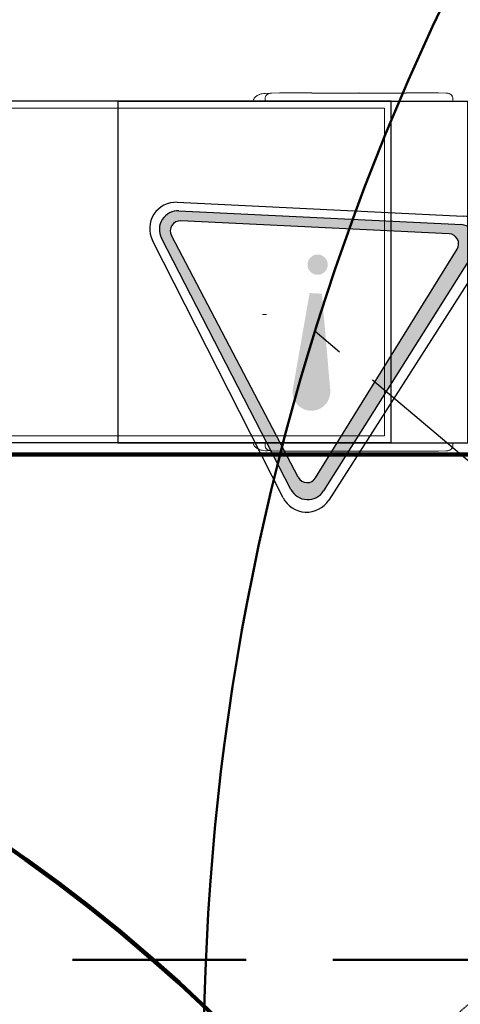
# Model space of a CAD drawing. Header units: millimetres. Extents: x 2204655785 to 2205143108, y 485765510 to 486291538.
# Tile 47 of 156: x 2204973560 to 2204976786, y 486169451 to 486176657. Entities that reach past the tile are written whole.
import ezdxf
from ezdxf.enums import TextEntityAlignment as Align
from ezdxf.lldxf.tags import DXFTag

# ---------------------------------------------------------------- set-up
doc = ezdxf.new("R2010")
doc.units = ezdxf.units.MM
for name, pattern in [('DASHED2', [9.525, 6.35, -3.175]), ('НЕВИДИМАЯX2', [19.05, 12.7, -6.35]), ('ОСЕВАЯ2', [28.575, 19.05, -3.175, 3.175, -3.175])]:
    doc.linetypes.add(name, pattern=pattern)
for name, color, linetype in [('206ППР Панелевоз', 7, 'Continuous'), ('ППР_Автокран СКАТ-40', 7, 'Continuous'), ('ППР_Автокран_Линия предупреждения', 1, 'Continuous'), ('ППР_Автокран_Опасная зона', 1, 'Continuous'), ('ППР_Автокран_Стрела', 7, 'Continuous'), ('ППР_Автокран_Стрела_15м', 7, 'Continuous'), ('ППР_Дороги рабочие', 30, 'Continuous'), ('ППР_Опасная зона от крана', 1, 'Continuous'), ('ППР_Разрез', 5, 'Continuous'), ('ППР_СКЛАД №2', 7, 'Continuous'), ('ППР_Стрела', 7, 'Continuous')]:
    doc.layers.add(name, color=color, linetype=linetype)
doc.styles.add('ППРк_М1-1', font='GOST_Common Italic.ttf', dxfattribs={"height": 800})
doc.styles.add('ППРк_М1-1кран', font='GOST_Common Italic.ttf', dxfattribs={"width": 0.8, "height": 600})
tags = doc.linetypes.add('опасная зона_Кран', pattern='A,30,-8,4,-8,30,-8,4,-8,30,-8,4,[230,Bbox.shx,S=2.5,R=0,X=0,Y=-10],-6', length=148).pattern_tags.tags
tags[24] = DXFTag(74, 5)

# ---------------------------------------------------------------- blocks, each defined once
blk = doc.blocks.new('*U374')
at = {"layer": 'ППР_Стрела', "linetype": 'Continuous', "lineweight": 100}
blk.add_line((135, -35000), (29475, -35000), dxfattribs=at)
at = {"layer": 'ППР_Стрела', "linetype": 'НЕВИДИМАЯX2', "lineweight": 50, "ltscale": 100}
blk.add_line((135, -38700), (29475, -38700), dxfattribs=at)
at = {"style": 'ППРк_М1-1', "width": 0.8}
for tag, p, height, flags in [('ОПАСНАЯ_ЗОНА', (25480.86, 21929.55), 800, 1), ('ОТЛЕТ_ГРУЗА', (25413.72, 20678.22), 800, 1), ('Кол-во_элементов', (2695.66, -1978.25), 1200, 8)]:
    blk.add_attdef(tag, p, '', height=height, dxfattribs=dict(at, flags=flags))
at = {"style": 'ППРк_М1-1', "width": 0.8, "flags": 8}
blk.add_attdef('МАРКА_КРАНА', text='', height=1200, dxfattribs=at).set_placement((8837.5, 818.17), align=Align.CENTER)
blk.add_attdef('ВЫСОТА', text='', height=1200, dxfattribs=at).set_placement((9134.89, -8454.02), align=Align.MIDDLE_CENTER)
at = {"layer": 'Defpoints', "style": 'ППРк_М1-1', "width": 0.8, "flags": 1}
for tag, p in [('МАКСИМАЛЬНАЯ_ДЛИНА_ГРУЗА', (25470.43, 19233.22)), ('ШИРИНА_ГРУЗА', (25397.01, 17803.51))]:
    blk.add_attdef(tag, p, '', height=800, dxfattribs=at)
at = {"layer": 'ППР_Разрез', "style": 'ППРк_М1-1кран', "width": 0.8, "flags": 8}
for tag, p in [('РАЗРЕЗ2', (-1027.85, 55181.17)), ('РАЗРЕЗ', (-1731.87, -54129.29))]:
    blk.add_attdef(tag, p, '', height=800, dxfattribs=at)
at = {"layer": 'ППР_Стрела', "style": 'ППРк_М1-1кран', "width": 0.8, "flags": 8}
for tag, p in [('ВЫСОТА_КРЮКА_ГОРИЗ', (-22781.64, 24557.61)), ('ВЫСОТА_КРЮКА_НАКЛ', (-23522.06, 23711.4)), ('ГАБАРИТ_СТРЕЛЫ', (-25019.84, 21408.72)), ('ВЫЛЕТ', (-19745.38, 16966.54))]:
    blk.add_attdef(tag, p, '', height=800, rotation=317, dxfattribs=at)
blk = doc.blocks.new('*U420')
at = {"layer": 'ППР_Опасная зона от крана', "linetype": 'опасная зона_Кран', "lineweight": 80, "ltscale": 100}
blk.add_arc((135, 0), 50270, 90, 270, dxfattribs=at)
at = {"layer": 'ППР_Стрела', "linetype": 'НЕВИДИМАЯX2', "lineweight": 50, "ltscale": 100}
blk.add_arc((135, 0), 38700, 90, 270, dxfattribs=at)
at = {"style": 'ППРк_М1-1', "width": 0.8}
for tag, p, height, flags in [('ОПАСНАЯ_ЗОНА', (25480.86, 21929.55), 800, 1), ('ОТЛЕТ_ГРУЗА', (25413.72, 20678.22), 800, 1), ('Кол-во_элементов', (2695.66, -1978.25), 1200, 8)]:
    blk.add_attdef(tag, p, '', height=height, dxfattribs=dict(at, flags=flags))
at = {"style": 'ППРк_М1-1', "width": 0.8, "flags": 8}
blk.add_attdef('МАРКА_КРАНА', text='', height=1200, dxfattribs=at).set_placement((8837.5, 818.17), align=Align.CENTER)
blk.add_attdef('ВЫСОТА', text='', height=1200, dxfattribs=at).set_placement((9134.89, -8454.02), align=Align.MIDDLE_CENTER)
at = {"layer": 'Defpoints', "style": 'ППРк_М1-1', "width": 0.8, "flags": 1}
for tag, p in [('МАКСИМАЛЬНАЯ_ДЛИНА_ГРУЗА', (25470.43, 19233.22)), ('ШИРИНА_ГРУЗА', (25397.01, 17803.51))]:
    blk.add_attdef(tag, p, '', height=800, dxfattribs=at)
at = {"layer": 'ППР_Разрез', "style": 'ППРк_М1-1кран', "width": 0.8, "flags": 8}
for tag, p in [('РАЗРЕЗ2', (-1027.85, 55181.17)), ('РАЗРЕЗ', (-1731.87, -54129.29))]:
    blk.add_attdef(tag, p, '', height=800, dxfattribs=at)
at = {"layer": 'ППР_Стрела', "style": 'ППРк_М1-1кран', "width": 0.8, "flags": 8}
for tag, p in [('ВЫСОТА_КРЮКА_ГОРИЗ', (-19652.89, 21607.87)), ('ГАБАРИТ_СТРЕЛЫ', (-25019.84, 21408.72)), ('ВЫСОТА_КРЮКА_НАКЛ', (-20393.31, 20761.66)), ('ВЫЛЕТ', (-16616.63, 14016.8))]:
    blk.add_attdef(tag, p, '', height=800, rotation=317, dxfattribs=at)
blk = doc.blocks.new('ЗнакПредупрежд')
h = blk.add_hatch(color=1)
h.dxf.hatch_style = 1
h.paths.add_polyline_path([(2.952, 4.492, 0.579974), (2.431, 4.489), (0.216, 0.569, 0.56988), (0.429, 0.135), (4.954, 0.135, 0.577814), (5.214, 0.585)])
h.paths.add_polyline_path([(2.845, 4.292), (5.056, 0.534, -0.580113), (4.918, 0.293), (0.626, 0.293, -0.571425), (0.486, 0.53), (2.567, 4.288, -0.580536)], flags=16)
h = blk.add_hatch(color=1)
edge = h.paths.add_edge_path()
edge.add_arc((2.701, 2.92), 0.301, 348.7338, 546.396)
edge.add_line((2.402, 2.886), (2.403, 2.868))
edge.add_line((2.403, 2.868), (2.61, 1.345))
edge.add_line((2.61, 1.345), (2.807, 1.345))
edge.add_line((2.807, 1.345), (2.996, 2.861))
edge = h.paths.add_edge_path()
edge.add_arc((2.7, 0.886), 0.162, 0, 360)
at = {"color": 3}
for p, q in [((0.049, 0.629), (2.341, 4.632)), ((3.07, 4.631), (5.354, 0.628)), ((4.989, 0), (0.414, 0))]:
    blk.add_line(p, q, dxfattribs=at)
at = {"color": 1}
for p, q in [((0.216, 0.569), (2.431, 4.489)), ((2.952, 4.492), (5.214, 0.585)), ((2.567, 4.288), (0.486, 0.53)), ((2.845, 4.292), (5.056, 0.534)), ((0.626, 0.293), (4.918, 0.293)), ((4.955, 0.135), (0.429, 0.135))]:
    blk.add_line(p, q, dxfattribs=at)
at = {"color": 3}
for centre, start, end in [((2.705, 4.423), 29.7122, 150.208), ((0.414, 0.42), 150.208, 270), ((4.989, 0.42), 270, 29.7122)]:
    blk.add_arc(centre, 0.42, start, end, dxfattribs=at)
at = {"color": 1}
for centre, radius, start, end in [((2.692, 4.341), 0.3, 30.0797, 150.5301), ((2.707, 4.21), 0.16, 30.4743, 151.0212), ((0.451, 0.415), 0.281, 146.8469, 265.5587), ((0.626, 0.453), 0.16, 151.0212, 270.218), ((4.918, 0.453), 0.16, 270, 30.4743), ((4.954, 0.435), 0.3, 270.178, 30.0797)]:
    blk.add_arc(centre, radius, start, end, dxfattribs=at)
blk = doc.blocks.new('*U778')
at = {"layer": 'ППР_Автокран_Линия предупреждения', "color": 1, "linetype": 'ОСЕВАЯ2', "ltscale": 100}
blk.add_line((29.42, 9142.43), (17179.44, -5356.55), dxfattribs=at)
at = {"layer": 'ППР_Автокран_Опасная зона', "color": 1, "linetype": 'опасная зона_Кран', "lineweight": 80, "ltscale": 100}
blk.add_arc((-3.65, 4.56), 29000, 319.788537, 219.788112, dxfattribs=at)
at = {"layer": 'ППР_Автокран_Стрела', "lineweight": 50}
blk.add_arc((-3.65, 4.56), 18000, 319.786841, 219.78643, dxfattribs=at)
at = {"layer": 'ППР_Автокран_Стрела_15м', "linetype": 'DASHED2', "lineweight": 35}
blk.add_arc((0.22, 1.42), 15000, 319.786203, 219.767437, dxfattribs=at)
at = {"layer": 'ППР_Автокран_Линия предупреждения', "color": 1, "xscale": 458.3504657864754, "yscale": 458.3504657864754, "zscale": 458.3504657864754, "rotation": 357.2186560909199}
blk.add_blockref('ЗнакПредупрежд', (15906.25, -6191.58), dxfattribs=at)
blk = doc.blocks.new('*U789')
blk.add_lwpolyline([(-1738.9, 2701.1), (-4301.1, 2701.1), (-4301.1, 203.8), (-1738.9, 203.8)], close=True)
at = {"layer": '206ППР Панелевоз', "lineweight": 5}
for p, q in [((-3286.6, 2741.4), (-3291.9, 2737.6)), ((-3281.5, 2744.6), (-3286.6, 2741.4)), ((-3275.8, 2747.6), (-3281.5, 2744.6)), ((-3268.3, 2751.1), (-3275.8, 2747.6)), ((-3267.1, 2752.5), (-3268.3, 2751.1)), ((-3268.3, 2751.1), (-3268.3, 2751.1)), ((-3264.6, 2753.9), (-3267.1, 2752.5)), ((-3260.2, 2755.2), (-3264.6, 2753.9)), ((-3264.6, 2753.9), (-3264.6, 2753.9)), ((-3252.8, 2757), (-3260.2, 2755.2)), ((-3244.5, 2758.6), (-3252.8, 2757)), ((-3234.1, 2760.2), (-3244.5, 2758.6)), ((-3223.3, 2761.4), (-3234.1, 2760.2)), ((-3217.4, 2761.5), (-3223.3, 2761.4)), ((-3219.6, 2739.3), (-3221.1, 2735.1)), ((-3218, 2742.5), (-3219.6, 2739.3)), ((-3216.1, 2745.4), (-3218, 2742.5)), ((-3208.2, 2761.2), (-3217.4, 2761.5)), ((-3213.9, 2748.2), (-3216.1, 2745.4)), ((-3211.5, 2750.6), (-3213.9, 2748.2)), ((-3208.8, 2752.9), (-3211.5, 2750.6)), ((-3204.8, 2755.5), (-3208.8, 2752.9)), ((-3193.5, 2760.3), (-3208.2, 2761.2)), ((-3200.7, 2757.7), (-3204.8, 2755.5)), ((-3196.4, 2759.4), (-3200.7, 2757.7)), ((-3192, 2760.7), (-3196.4, 2759.4)), ((-3187.1, 2761.9), (-3192, 2760.7)), ((-3180.5, 2762.9), (-3187.1, 2761.9)), ((-3173.8, 2763.4), (-3180.5, 2762.9)), ((-3118.9, 2766), (-3173.8, 2763.4)), ((-2881.4, 2766), (-3118.9, 2766)), ((-2881.4, 2763.8), (-2881.4, 2766)), ((-2881.4, 2763.7), (-2863.9, 2763.8)), ((-2881.4, 2763.8), (-2210.9, 2763.7)), ((-2863.9, 2763.8), (-2863.8, 2763.8)), ((-2210.8, 2763.7), (-2210.9, 2763.7)), ((-2210.9, 2763.7), (-2210.9, 2763.7)), ((-2208.5, 2763.8), (-2210.8, 2763.7)), ((-2191, 2763.7), (-2208.5, 2763.8)), ((-2191, 2766), (-2191, 2763.7)), ((-2191, 2763.7), (-2191, 2766)), ((-2191, 2766), (-1953.5, 2766)), ((-1953.5, 2766), (-1898.6, 2763.4)), ((-1898.6, 2763.4), (-1891.9, 2762.9)), ((-1891.9, 2762.9), (-1885.3, 2761.9)), ((-1885.3, 2761.9), (-1880.5, 2760.7)), ((-1880.5, 2760.7), (-1876, 2759.4)), ((-1876, 2759.4), (-1871.7, 2757.7)), ((-1871.7, 2757.7), (-1867.6, 2755.5)), ((-1867.6, 2755.5), (-1863.6, 2752.9)), ((-1863.6, 2752.9), (-1860.9, 2750.6)), ((-1860.9, 2750.6), (-1858.5, 2748.2)), ((-1858.5, 2748.2), (-1856.3, 2745.4)), ((-1856.3, 2745.4), (-1854.4, 2742.5)), ((-1854.4, 2742.5), (-1852.9, 2739.3)), ((-1852.9, 2739.3), (-1851.3, 2735.1)), ((-3311.6, 2706.2), (-3312.2, 2703.8)), ((-3308.6, 2715.6), (-3311.6, 2706.2)), ((-3307, 2719), (-3308.6, 2715.6)), ((-3303.2, 2725.5), (-3307, 2719)), ((-3300.3, 2729.2), (-3303.2, 2725.5)), ((-3296.4, 2733.5), (-3300.3, 2729.2)), ((-3291.9, 2737.6), (-3296.4, 2733.5)), ((-3243.1, 2703.8), (-3241.7, 2704.2)), ((-3241.7, 2704.2), (-3234, 2705.8)), ((-3234, 2705.8), (-3222.7, 2707.7)), ((-3222.6, 2726.1), (-3222.7, 2723.1)), ((-3222.7, 2723.1), (-3222.7, 2703.8)), ((-3222.1, 2730.6), (-3222.6, 2726.1)), ((-3221.1, 2735.1), (-3222.1, 2730.6)), ((-1851.3, 2735.1), (-1850.3, 2730.6)), ((-1850.3, 2730.6), (-1849.8, 2726.1)), ((-1849.8, 2726.1), (-1849.7, 2723.1)), ((-1849.7, 2723.1), (-1849.7, 2703.8)), ((-3214.6, 1143.5), (-3241.5, 1143.5)), ((-3311.6, 201.4), (-3312.2, 203.8)), ((-3308.6, 191.9), (-3311.6, 201.4)), ((-3307, 188.5), (-3308.6, 191.9)), ((-3303.2, 182), (-3307, 188.5)), ((-3300.3, 178.3), (-3303.2, 182)), ((-3296.4, 174), (-3300.3, 178.3)), ((-3291.9, 170), (-3296.4, 174)), ((-3286.6, 166.1), (-3291.9, 170)), ((-3281.5, 162.9), (-3286.6, 166.1)), ((-3275.8, 159.9), (-3281.5, 162.9)), ((-3268.3, 156.5), (-3275.8, 159.9)), ((-3267.1, 155), (-3268.3, 156.5)), ((-3268.3, 156.5), (-3268.3, 156.5)), ((-3264.6, 153.7), (-3267.1, 155)), ((-3260.2, 152.4), (-3264.6, 153.7)), ((-3264.6, 153.7), (-3264.6, 153.7)), ((-3252.8, 150.5), (-3260.2, 152.4)), ((-3244.5, 149), (-3252.8, 150.5)), ((-3234.1, 147.4), (-3244.5, 149)), ((-3243.1, 203.8), (-3241.7, 203.3)), ((-3241.7, 203.3), (-3234, 201.7)), ((-3223.3, 146.1), (-3234.1, 147.4)), ((-3234, 201.7), (-3222.7, 199.8)), ((-3217.4, 146), (-3223.3, 146.1)), ((-3222.7, 184.4), (-3222.7, 203.8)), ((-3222.6, 181.4), (-3222.7, 184.4)), ((-3222.1, 176.9), (-3222.6, 181.4)), ((-3221.1, 172.5), (-3222.1, 176.9)), ((-3219.6, 168.2), (-3221.1, 172.5)), ((-3218, 165.1), (-3219.6, 168.2)), ((-3216.1, 162.1), (-3218, 165.1)), ((-3208.2, 146.4), (-3217.4, 146)), ((-3213.9, 159.4), (-3216.1, 162.1)), ((-3211.5, 156.9), (-3213.9, 159.4)), ((-3208.8, 154.7), (-3211.5, 156.9)), ((-3204.8, 152), (-3208.8, 154.7)), ((-3193.5, 147.3), (-3208.2, 146.4)), ((-3200.7, 149.9), (-3204.8, 152)), ((-3196.4, 148.2), (-3200.7, 149.9)), ((-3192, 146.8), (-3196.4, 148.2)), ((-3187.1, 145.7), (-3192, 146.8)), ((-3180.5, 144.7), (-3187.1, 145.7)), ((-3173.8, 144.1), (-3180.5, 144.7)), ((-3118.9, 141.6), (-3173.8, 144.1)), ((-2210.9, 143.8), (-2210.9, 145.9)), ((-2210.9, 145.9), (-2210.9, 143.8)), ((-1953.5, 141.6), (-1898.6, 144.1)), ((-1898.6, 144.1), (-1891.9, 144.7)), ((-1891.9, 144.7), (-1885.3, 145.7)), ((-1885.3, 145.7), (-1880.5, 146.8)), ((-1880.5, 146.8), (-1876, 148.2)), ((-1876, 148.2), (-1871.7, 149.9)), ((-1871.7, 149.9), (-1867.6, 152)), ((-1867.6, 152), (-1863.6, 154.7)), ((-1863.6, 154.7), (-1860.9, 156.9)), ((-1860.9, 156.9), (-1858.5, 159.4)), ((-1858.5, 159.4), (-1856.3, 162.1)), ((-1856.3, 162.1), (-1854.4, 165.1)), ((-1854.4, 165.1), (-1852.9, 168.2)), ((-1852.9, 168.2), (-1851.3, 172.5)), ((-1851.3, 172.5), (-1850.3, 176.9)), ((-1850.3, 176.9), (-1849.8, 181.4)), ((-1849.8, 181.4), (-1849.7, 184.4)), ((-1849.7, 184.4), (-1849.7, 203.8)), ((-2881.4, 141.6), (-3118.9, 141.6)), ((-2881.4, 143.7), (-2210.9, 143.9)), ((-2881.4, 143.8), (-2863.9, 143.7)), ((-2881.4, 143.7), (-2881.4, 141.6)), ((-2863.9, 143.7), (-2863.8, 143.7)), ((-2210.8, 143.8), (-2210.9, 143.8)), ((-2210.9, 143.8), (-2191, 143.8)), ((-2208.5, 143.7), (-2210.8, 143.8)), ((-2191, 143.8), (-2208.5, 143.7)), ((-2191, 143.8), (-2191, 141.6)), ((-2191, 141.6), (-1953.5, 141.6))]:
    blk.add_line(p, q, dxfattribs=at)
at = {"layer": '206ППР Панелевоз'}
for p, q in [((-2300.5, 2703.8), (-17422.9, 2703.8)), ((-2300.5, 203.8), (-2300.5, 2703.8)), ((-2300.5, 203.8), (-17422.9, 203.8))]:
    blk.add_line(p, q, dxfattribs=at)
at = {"layer": '206ППР Панелевоз', "lineweight": 9}
for p, q in [((-2350.5, 2653.8), (-17372.9, 2653.8)), ((-2350.5, 253.8), (-2350.5, 2653.8)), ((-2350.5, 253.8), (-17372.9, 253.8))]:
    blk.add_line(p, q, dxfattribs=at)
at = {"layer": '206ППР Панелевоз', "lineweight": 5}
for p in [(-2536.2, 2763.7), (-2536.2, 143.8)]:
    blk.add_point(p, dxfattribs=at)
blk = doc.blocks.new('Бортовой панелевоз')
at = {"layer": 'ППР_СКЛАД №2'}
blk.add_blockref('*U789', (26722.3, 14240.3), dxfattribs=at)

msp = doc.modelspace()

# ---------------------------------------------------------------- block references
msp.add_blockref('*U374', (2204954762.1, 486208475.8))

# ---------------------------------------------------------------- next in the draw order: block references
at = {"rotation": 270}
msp.add_blockref('*U420', (2205009908.3, 486171614.7), dxfattribs=at)

# ---------------------------------------------------------------- next in the draw order: linework, layer by layer
at = {"layer": 'ППР_Дороги рабочие', "lineweight": 100}
msp.add_arc((2204966658.3, 486160725.8), 12000, 0, 90, dxfattribs=at)

# ---------------------------------------------------------------- next in the draw order: block references
at = {"layer": 'ППР_Автокран СКАТ-40', "rotation": 180}
msp.add_blockref('*U778', (2204992903.8, 486169018.3), dxfattribs=at)

# ---------------------------------------------------------------- next in the draw order: block references
at = {"layer": 'ППР_Автокран СКАТ-40', "rotation": 270}
msp.add_blockref('*U778', (2204967067.2, 486180827.7), dxfattribs=at)

# ---------------------------------------------------------------- next in the draw order: linework, layer by layer
msp.add_lwpolyline([(2205009658.3, 486124028.5), (2205009658.3, 486132024), (2205003061.5, 486132109.7), (2205003061.5, 486152112.6), (2204998061.5, 486152112.6), (2204998061.5, 486141037.7), (2204984658.3, 486141037.7), (2204984658.3, 486153015.2), (2204988203.2, 486155251.7), (2204988203.2, 486164225.8), (2204997158.3, 486164225.8), (2204997158.3, 486176225.8), (2205002658.3, 486176225.8), (2205002658.3, 486201225.8), (2204973320, 486201225.8), (2204973320, 486185225.8), (2204960226.8, 486185225.8), (2204960218.2, 486172725.8), (2204966658.3, 486172725.8, -0.414214), (2204978658.3, 486160725.8), (2204978658.3, 486124028.5, -0.414214)], format="xyb")

# ---------------------------------------------------------------- next in the draw order: block references
msp.add_blockref('Бортовой панелевоз', (2204951858.3, 486159116.4))

doc.saveas('drawing.dxf')
